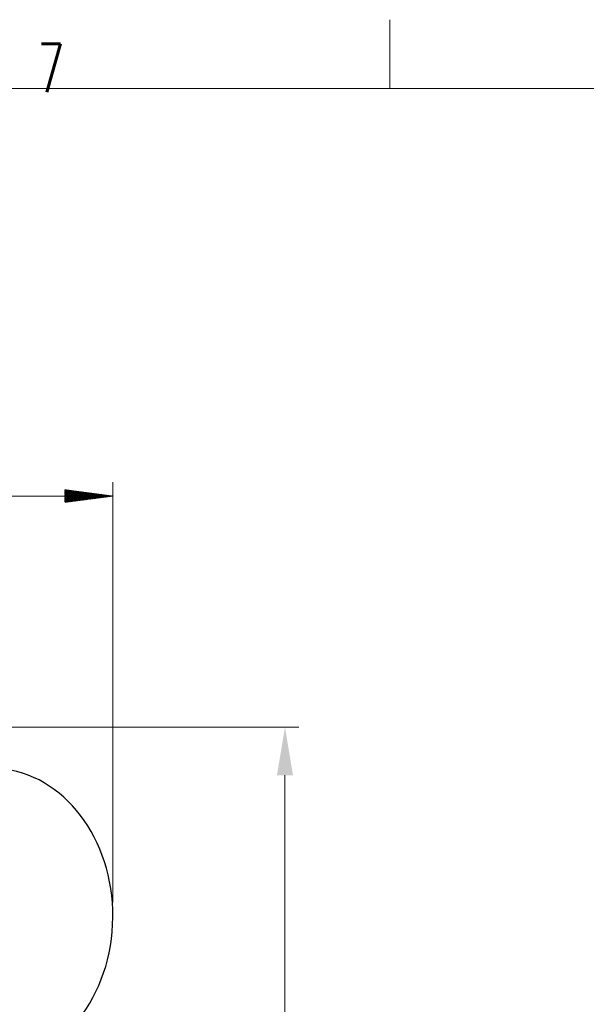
# Model space of a CAD drawing. Header units: inches. Extents: x 0 to 23760, y -13 to 16800.
# Tile 208 of 256: x 12804 to 14452, y 13935 to 16800. Entities that reach past the tile are written whole.
import ezdxf

# ---------------------------------------------------------------- set-up
doc = ezdxf.new("R2010")
doc.units = ezdxf.units.IN
for name, color, linetype, true_color in [('1', 7, 'Continuous', 0xffffff), ('210', 7, 'Continuous', 0xffffff), ('254', 7, 'Continuous', 0xffffff)]:
    doc.layers.add(name, color=color, linetype=linetype, true_color=true_color)
doc.styles.add('latin_extended', font='simplex.shx')
doc.dimstyles.get("Standard").update_dxf_attribs({"dimtxt": 0.18, "dimasz": 0.18, "dimexe": 0.18, "dimexo": 0.0625, "dimgap": 0.09, "dimtad": 0, "dimtih": 1, "dimtoh": 1, "dimdec": 4, "dimzin": 0, "dimdsep": 46, "dimtxsty": 'Standard', "dimcen": 0.09, "dimadec": 0, "dimazin": 0, "dimtfac": 1, "dimtdec": 4, "dimtofl": 0, "dimtmove": 0, "dimatfit": 3, "dimfxl": 1, "dimtolj": 1, "dimtzin": 0, "dimarcsym": 0})

# ---------------------------------------------------------------- blocks, each defined once
blk = doc.blocks.new('_U7')
at = {"layer": '254', "color": 3, "linetype": 'Continuous', "lineweight": 13, "transparency": 16777216}
for p, q in [((11976, 14741.6), (13615.4, 14741.6)), ((13575.4, 14601.6), (13575.4, 10941.4)), ((11664.4, 10801.4), (13615.4, 10801.4))]:
    blk.add_line(p, q, dxfattribs=at)
at = {"layer": '254', "color": 3, "transparency": 16777216}
for points in [[(13598.8, 14601.6), (13552.1, 14601.6), (13575.4, 14741.6)], [(13552.1, 10941.4), (13598.8, 10941.4), (13575.4, 10801.4)]]:
    blk.add_solid(points, dxfattribs=at)
at = {"layer": 'Defpoints', "color": 0, "transparency": 16777216}
for p in [(11936, 14741.6), (11624.4, 10801.4), (13575.4, 10801.4)]:
    blk.add_point(p, dxfattribs=at)
at = {"layer": '254', "color": 2, "lineweight": 13, "transparency": 16777216, "insert": (13365.4, 12524.8), "char_height": 140, "attachment_point": 1, "rotation": 90, "style": 'latin_extended'}
blk.add_mtext('\\A1;3940', dxfattribs=at)

msp = doc.modelspace()

# ---------------------------------------------------------------- hatches: boundary and pattern name
at = {"layer": '254', "linetype": 'Continuous', "lineweight": 13}
h = msp.add_hatch(dxfattribs=at)
h.set_pattern_fill('ANSI31', color=3, scale=0.248, angle=360, style=0)
h.paths.add_polyline_path([(13074.854, 15413.977), (12934.854, 15395.546), (12934.854, 15432.408)], flags=0)

# ---------------------------------------------------------------- linework, layer by layer
at = {"layer": '1', "color": 2, "linetype": 'Continuous', "lineweight": 25}
msp.add_ellipse((12722.209, 14191.577), major_axis=(0, -430.5), ratio=0.81915204, start_param=3.25254614, end_param=9.31382448, dxfattribs=at)
at = {"layer": '210', "color": 7, "linetype": 'Continuous', "lineweight": 18}
for p, q in [((13880, 16600), (13880, 16800)), ((200, 16600), (23560, 16600))]:
    msp.add_line(p, q, dxfattribs=at)
at = {"layer": '254', "color": 3, "linetype": 'Continuous', "lineweight": 13}
for p, q in [((13074.854, 14231.577), (13074.854, 15453.977)), ((10174.051, 15413.977), (13074.854, 15413.977))]:
    msp.add_line(p, q, dxfattribs=at)

# ---------------------------------------------------------------- texts
at = {"layer": '210', "color": 211, "linetype": 'Continuous', "lineweight": 18, "insert": (12855.328, 16589.303), "char_height": 140, "attachment_point": 7, "line_spacing_factor": 0.963855, "style": 'latin_extended'}
msp.add_mtext('\\W0.6563;7', dxfattribs=at)

# ---------------------------------------------------------------- dimensions: what is measured, and where the dimension line sits
at = {"layer": '254', "color": 2, "linetype": 'Continuous', "lineweight": 13}
dim = msp.add_linear_dim(base=(13575.447, 10801.36), p1=(11936.04, 14741.595), p2=(11624.372, 10801.36), angle=90, dimstyle='Standard', override={"dimscale": 40, "dimtxt": 3.5, "dimasz": 3.5, "dimexe": 1, "dimexo": 1, "dimgap": 1.75, "dimtad": 1, "dimtih": 0, "dimtoh": 0, "dimdec": 0, "dimlfac": 1, "dimzin": 8, "dimdsep": 46, "dimlunit": 2, "dimtxsty": 'latin_extended', "dimsah": 1, "dimse1": 0, "dimse2": 0, "dimsd1": 0, "dimsd2": 0, "dimclrd": 3, "dimclre": 3, "dimclrt": 2, "dimtol": 0, "dimtm": -0.1, "dimtfac": 0.714286, "dimtdec": 3, "dimtofl": 1, "dimtmove": 0, "dimtzin": 8, "dimlwd": 13, "dimlwe": 13}, dxfattribs=at)
dim.commit()
dim.dimension.update_dxf_attribs({"geometry": '_U7', "text_midpoint": (13575.447, 12771.478), "dimtype": 160})

doc.saveas('drawing.dxf')
